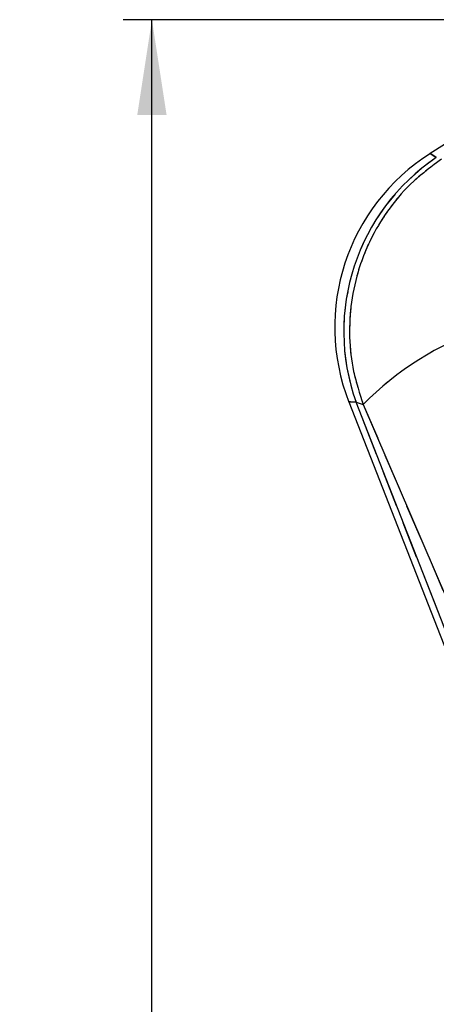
# Model space of a CAD drawing. Extents: x 62 to 368, y 48 to 256.
# Tile 28 of 41: x 62 to 76, y 222 to 256. Entities that reach past the tile are written whole.
import ezdxf

# ---------------------------------------------------------------- set-up
doc = ezdxf.new("R2010")
doc.units = 0
doc.linetypes.add('HIDDEN', pattern=[1.905, 1.27, -0.635])
doc.layers.get('0').update_dxf_attribs({"linetype": 'CONTINUOUS'})
doc.layers.add('FORMATO', color=179, linetype='CONTINUOUS')
doc.styles.add('SLDTEXTSTYLE0', font='TXT', dxfattribs={"width": 0.75})
doc.dimstyles.new('SLDDIMSTYLE2', dxfattribs={"dimtxt": 3.5, "dimasz": 3.302, "dimexe": 0, "dimexo": 0.0625, "dimgap": 0.875, "dimtad": 1, "dimdec": 0, "dimrnd": 1e-09, "dimzin": 12, "dimtxsty": 'SLDTEXTSTYLE0', "dimsah": 1, "dimcen": 0.09, "dimazin": 3, "dimtfac": 1, "dimtdec": 0, "dimtofl": 0, "dimtmove": 0, "dimatfit": 3, "dimtolj": 1, "dimtzin": 12})

# ---------------------------------------------------------------- blocks, each defined once
blk = doc.blocks.new('_D_3')
at = {"layer": 'FORMATO'}
for p, q in [((84.498, 256.359), (65.499, 256.359)), ((66.499, 131.102), (66.499, 256.359)), ((81.849, 131.102), (65.499, 131.102))]:
    blk.add_line(p, q, dxfattribs=at)
for points in [[(66.499, 256.359), (65.991, 253.057), (67.007, 253.057)], [(66.499, 131.102), (67.007, 134.404), (65.991, 134.404)]]:
    blk.add_solid(points, dxfattribs=at)
at = {"layer": 'FORMATO', "insert": (61.988, 183.901), "char_height": 3.5, "attachment_point": 1, "rotation": 90, "style": 'SLDTEXTSTYLE0'}
blk.add_mtext('125', dxfattribs=at)

msp = doc.modelspace()

# ---------------------------------------------------------------- linework, layer by layer
at = {"color": 7, "linetype": 'CONTINUOUS'}
for p, q in [((81.696, 255.256), (76.1257, 251.728)), ((73.31, 243.1391), (77.521, 232.3655)), ((77.7364, 232.4497), (73.5624, 243.1286)), ((73.5624, 243.1286), (73.8071, 243.0484)), ((73.8071, 243.0484), (78.2654, 232.6565))]:
    msp.add_line(p, q, dxfattribs=at)
at = {"color": 7, "linetype": 'HIDDEN'}
for p, q in [((77.7364, 232.4497), (73.5624, 243.1286)), ((73.5624, 243.1286), (73.8071, 243.0484)), ((73.8071, 243.0484), (78.2654, 232.6565))]:
    msp.add_line(p, q, dxfattribs=at)
at = {"color": 8, "linetype": 'CONTINUOUS', "flags": 128}
for points in [[(76.3354, 251.587), (76.1783, 251.6927), (76.1257, 251.728), (76.1257, 251.728)], [(73.31, 243.1391), (73.3732, 243.1365), (73.5624, 243.1286)]]:
    msp.add_lwpolyline(points, dxfattribs=at)
at = {"color": 7, "linetype": 'HIDDEN', "flags": 128}
for points in [[(76.1257, 251.728), (76.1783, 251.6927), (76.3354, 251.587)], [(73.5624, 243.1286), (73.3732, 243.1365), (73.31, 243.1391), (73.31, 243.1391)]]:
    msp.add_lwpolyline(points, dxfattribs=at)
at = {"color": 7, "linetype": 'CONTINUOUS'}
for centre, radius, start, end in [((79.9274, 245.7257), 7.105, 122.29092, 201.40374), ((80.3771, 245.5782), 7.2416, 123.92597, 199.77146), ((81.3538, 235.6489), 10.5691, 108.7143, 135.56428)]:
    msp.add_arc(centre, radius, start, end, dxfattribs=at)
at = {"color": 7, "linetype": 'HIDDEN'}
for centre, radius, start, end in [((80.3771, 245.5782), 7.2416, 123.92597, 199.77146), ((81.3538, 235.6489), 10.5691, 108.7143, 135.56428)]:
    msp.add_arc(centre, radius, start, end, dxfattribs=at)
at = {"color": 7, "linetype": 'CONTINUOUS'}
msp.add_open_spline([(76.5119, 251.5292), (76.1824, 251.287), (75.5235, 250.8028), (74.7227, 249.8881), (74.0916, 248.8764), (73.6353, 247.7751), (73.3686, 246.595), (73.3059, 245.3819), (73.437, 244.1809), (73.6837, 243.4259), (73.8071, 243.0484)], degree=3, knots=[0, 0, 0, 0, 0.1277824, 0.2555639, 0.3773004, 0.4990382, 0.6258613, 0.7526878, 0.8763423, 1, 1, 1, 1], dxfattribs=at)
at = {"color": 7, "linetype": 'HIDDEN'}
msp.add_open_spline([(76.5119, 251.5292), (76.1824, 251.287), (75.5235, 250.8028), (74.7227, 249.8881), (74.0916, 248.8764), (73.6353, 247.7751), (73.3686, 246.595), (73.3059, 245.3819), (73.437, 244.1809), (73.6837, 243.4259), (73.8071, 243.0484)], degree=3, knots=[0, 0, 0, 0, 0.1277824, 0.2555639, 0.3773004, 0.4990382, 0.6258613, 0.7526878, 0.8763423, 1, 1, 1, 1], dxfattribs=at)

# ---------------------------------------------------------------- dimensions: what is measured, and where the dimension line sits
at = {"layer": 'FORMATO'}
dim = msp.add_linear_dim(base=(66.4994, 256.3587), p1=(82.8494, 131.1018), p2=(85.4977, 256.3587), angle=90, dimstyle='SLDDIMSTYLE2', dxfattribs=at)
dim.commit()
dim.dimension.update_dxf_attribs({"geometry": '_D_3', "text_midpoint": (66.4994, 187.7798), "dimtype": 160})

doc.saveas('drawing.dxf')
